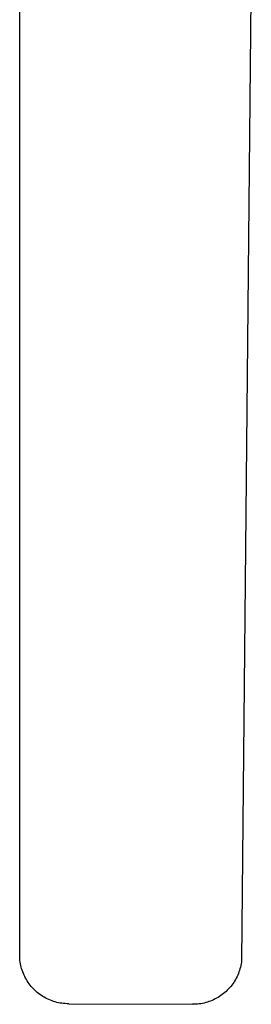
# Model space of a CAD drawing. Header units: millimetres. Extents: x 10636 to 13134, y 8891 to 10552.
# Tile 6 of 34: x 11158 to 11275, y 9535 to 10033. Entities that reach past the tile are written whole.
import ezdxf

# ---------------------------------------------------------------- set-up
doc = ezdxf.new("R2010")
doc.units = ezdxf.units.MM
doc.layers.add('Make2D$Visible$Curvas', color=7, linetype='Continuous')

msp = doc.modelspace()

# ---------------------------------------------------------------- linework, layer by layer
at = {"layer": 'Make2D$Visible$Curvas', "color": 29, "lineweight": -3, "true_color": 0x4d342b}
for p, q in [((11274.82, 10077.85), (11269.88, 9556.98)), ((11157.55, 9558.81), (11157.6, 10055.24)), ((11157.6, 9557.95), (11157.55, 9558.81)), ((11157.68, 9557.1), (11157.6, 9557.95)), ((11157.79, 9556.24), (11157.68, 9557.1)), ((11157.94, 9555.39), (11157.79, 9556.24)), ((11158.11, 9554.55), (11157.94, 9555.39)), ((11269.78, 9556.13), (11269.65, 9555.3)), ((11269.88, 9556.98), (11269.78, 9556.13)), ((11158.31, 9553.71), (11158.11, 9554.55)), ((11158.54, 9552.88), (11158.31, 9553.71)), ((11158.8, 9552.06), (11158.54, 9552.88)), ((11159.08, 9551.25), (11158.8, 9552.06)), ((11159.4, 9550.45), (11159.08, 9551.25)), ((11159.74, 9549.66), (11159.4, 9550.45)), ((11268.26, 9550.4), (11267.94, 9549.62)), ((11268.56, 9551.2), (11268.26, 9550.4)), ((11268.84, 9552), (11268.56, 9551.2)), ((11269.08, 9552.81), (11268.84, 9552)), ((11269.3, 9553.63), (11269.08, 9552.81)), ((11269.49, 9554.46), (11269.3, 9553.63)), ((11269.65, 9555.3), (11269.49, 9554.46)), ((11160.11, 9548.88), (11159.74, 9549.66)), ((11160.51, 9548.12), (11160.11, 9548.88)), ((11160.93, 9547.37), (11160.51, 9548.12)), ((11161.38, 9546.63), (11160.93, 9547.37)), ((11161.85, 9545.91), (11161.38, 9546.63)), ((11162.35, 9545.21), (11161.85, 9545.91)), ((11265.91, 9545.9), (11265.42, 9545.2)), ((11266.36, 9546.61), (11265.91, 9545.9)), ((11266.79, 9547.35), (11266.36, 9546.61)), ((11267.2, 9548.09), (11266.79, 9547.35)), ((11267.58, 9548.85), (11267.2, 9548.09)), ((11267.94, 9549.62), (11267.58, 9548.85)), ((11162.87, 9544.52), (11162.35, 9545.21)), ((11163.42, 9543.86), (11162.87, 9544.52)), ((11163.98, 9543.21), (11163.42, 9543.86)), ((11164.57, 9542.58), (11163.98, 9543.21)), ((11165.19, 9541.98), (11164.57, 9542.58)), ((11165.82, 9541.39), (11165.19, 9541.98)), ((11166.47, 9540.83), (11165.82, 9541.39)), ((11167.14, 9540.29), (11166.47, 9540.83)), ((11261.43, 9540.82), (11260.78, 9540.28)), ((11262.06, 9541.39), (11261.43, 9540.82)), ((11262.68, 9541.97), (11262.06, 9541.39)), ((11263.27, 9542.58), (11262.68, 9541.97)), ((11263.84, 9543.21), (11263.27, 9542.58)), ((11264.39, 9543.85), (11263.84, 9543.21)), ((11264.92, 9544.52), (11264.39, 9543.85)), ((11265.42, 9545.2), (11264.92, 9544.52)), ((11167.83, 9539.78), (11167.14, 9540.29)), ((11168.54, 9539.29), (11167.83, 9539.78)), ((11169.26, 9538.82), (11168.54, 9539.29)), ((11170, 9538.38), (11169.26, 9538.82)), ((11170.76, 9537.97), (11170, 9538.38)), ((11171.53, 9537.58), (11170.76, 9537.97)), ((11172.31, 9537.22), (11171.53, 9537.58)), ((11173.1, 9536.88), (11172.31, 9537.22)), ((11173.91, 9536.57), (11173.1, 9536.88)), ((11174.72, 9536.3), (11173.91, 9536.57)), ((11175.55, 9536.05), (11174.72, 9536.3)), ((11176.38, 9535.82), (11175.55, 9536.05)), ((11177.22, 9535.63), (11176.38, 9535.82)), ((11178.06, 9535.47), (11177.22, 9535.63)), ((11178.91, 9535.34), (11178.06, 9535.47)), ((11250.94, 9535.48), (11250.11, 9535.3)), ((11251.76, 9535.69), (11250.94, 9535.48)), ((11252.58, 9535.93), (11251.76, 9535.69)), ((11253.38, 9536.19), (11252.58, 9535.93)), ((11254.18, 9536.48), (11253.38, 9536.19)), ((11254.97, 9536.8), (11254.18, 9536.48)), ((11255.74, 9537.15), (11254.97, 9536.8)), ((11256.51, 9537.52), (11255.74, 9537.15)), ((11257.26, 9537.92), (11256.51, 9537.52)), ((11257.99, 9538.34), (11257.26, 9537.92)), ((11258.71, 9538.79), (11257.99, 9538.34)), ((11259.42, 9539.26), (11258.71, 9538.79)), ((11260.11, 9539.76), (11259.42, 9539.26)), ((11260.78, 9540.28), (11260.11, 9539.76)), ((11179.77, 9535.23), (11178.91, 9535.34)), ((11180.63, 9535.16), (11179.77, 9535.23)), ((11181.49, 9535.11), (11180.63, 9535.16)), ((11182.35, 9535.1), (11181.49, 9535.11)), ((11182.35, 9535.1), (11245.05, 9534.83)), ((11245.9, 9534.84), (11245.05, 9534.83)), ((11246.74, 9534.87), (11245.9, 9534.84)), ((11247.59, 9534.94), (11246.74, 9534.87)), ((11248.43, 9535.03), (11247.59, 9534.94)), ((11249.27, 9535.15), (11248.43, 9535.03)), ((11250.11, 9535.3), (11249.27, 9535.15))]:
    msp.add_line(p, q, dxfattribs=at)

doc.saveas('drawing.dxf')
